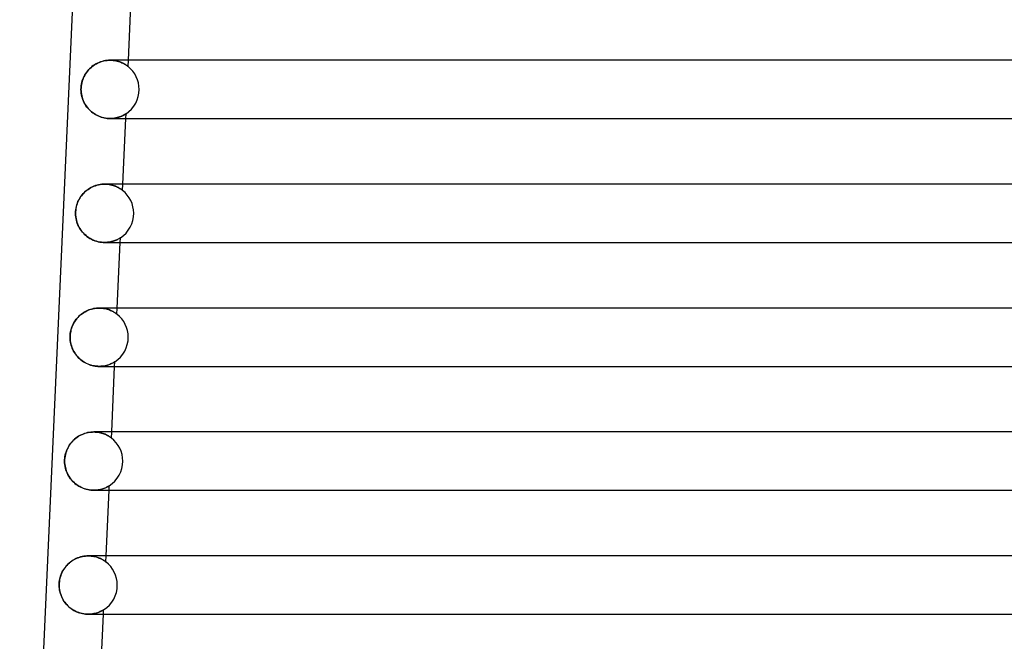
# Model space of a CAD drawing. Header units: millimetres. Extents: x -232 to 232, y -2 to 170.
# Tile 3 of 33: x -190 to -122, y 41 to 83. Entities that reach past the tile are written whole.
import ezdxf

# ---------------------------------------------------------------- set-up
doc = ezdxf.new("R2010")
doc.units = ezdxf.units.MM
doc.layers.add('HIDDEN', color=7, linetype='Continuous')
doc.layers.add('THICK', color=7, linetype='Continuous')

msp = doc.modelspace()

# ---------------------------------------------------------------- linework, layer by layer
at = {"layer": 'HIDDEN'}
for p, q in [((-184.163, 80.423), (-184.272, 80.389)), ((-184.053, 80.451), (-184.163, 80.423)), ((-183.942, 80.473), (-184.053, 80.451)), ((-183.832, 80.488), (-183.942, 80.473)), ((-183.722, 80.497), (-183.832, 80.488)), ((-183.615, 80.5), (-183.722, 80.497)), ((-183.509, 80.497), (-183.615, 80.5)), ((-183.614, 80.5), (-183.511, 80.497)), ((-183.511, 80.497), (-183.41, 80.489)), ((-183.406, 80.489), (-183.509, 80.497)), ((-183.41, 80.489), (-183.312, 80.477)), ((-183.306, 80.476), (-183.406, 80.489)), ((-183.312, 80.477), (-183.219, 80.46)), ((-183.21, 80.458), (-183.306, 80.476)), ((-183.219, 80.46), (-183.129, 80.439)), ((-183.119, 80.437), (-183.21, 80.458)), ((-183.129, 80.439), (-183.043, 80.415)), ((-183.033, 80.412), (-183.119, 80.437)), ((-183.043, 80.415), (-182.962, 80.389)), ((-182.381, 80.066), (-182.361, 80.5)), ((-185.181, 79.745), (-185.248, 79.657)), ((-185.109, 79.83), (-185.181, 79.745)), ((-185.033, 79.911), (-185.109, 79.83)), ((-184.951, 79.988), (-185.033, 79.911)), ((-184.866, 80.06), (-184.951, 79.988)), ((-184.776, 80.128), (-184.866, 80.06)), ((-184.682, 80.191), (-184.776, 80.128)), ((-184.585, 80.249), (-184.682, 80.191)), ((-184.483, 80.301), (-184.585, 80.249)), ((-184.379, 80.348), (-184.483, 80.301)), ((-184.272, 80.389), (-184.379, 80.348)), ((-182.951, 80.385), (-183.033, 80.412)), ((-182.962, 80.389), (-182.887, 80.361)), ((-182.874, 80.356), (-182.951, 80.385)), ((-182.887, 80.361), (-182.816, 80.331)), ((-182.802, 80.325), (-182.874, 80.356)), ((-182.816, 80.331), (-182.75, 80.3)), ((-182.735, 80.293), (-182.802, 80.325)), ((-182.75, 80.3), (-182.689, 80.269)), ((-182.674, 80.261), (-182.735, 80.293)), ((-182.689, 80.269), (-182.633, 80.238)), ((-182.618, 80.229), (-182.674, 80.261)), ((-182.633, 80.238), (-182.582, 80.208)), ((-182.568, 80.199), (-182.618, 80.229)), ((-182.582, 80.208), (-182.537, 80.179)), ((-182.523, 80.17), (-182.568, 80.199)), ((-182.537, 80.179), (-182.497, 80.153)), ((-182.484, 80.143), (-182.523, 80.17)), ((-182.497, 80.153), (-182.463, 80.128)), ((-182.45, 80.119), (-182.484, 80.143)), ((-182.463, 80.128), (-182.432, 80.106)), ((-182.421, 80.097), (-182.45, 80.119)), ((-182.432, 80.106), (-182.406, 80.085)), ((-182.399, 80.081), (-182.421, 80.097)), ((-182.406, 80.085), (-182.387, 80.071)), ((-182.385, 80.07), (-182.399, 80.081)), ((-182.387, 80.071), (-182.381, 80.066)), ((-182.381, 80.066), (-182.385, 80.07)), ((-185.503, 79.166), (-185.538, 79.059)), ((-185.463, 79.27), (-185.503, 79.166)), ((-185.417, 79.371), (-185.463, 79.27)), ((-185.366, 79.469), (-185.417, 79.371)), ((-185.31, 79.564), (-185.366, 79.469)), ((-185.248, 79.657), (-185.31, 79.564)), ((-185.615, 78.614), (-185.618, 78.5)), ((-185.618, 78.5), (-185.615, 78.388)), ((-185.605, 78.727), (-185.615, 78.614)), ((-185.615, 78.388), (-185.605, 78.278)), ((-185.589, 78.839), (-185.605, 78.727)), ((-185.566, 78.95), (-185.589, 78.839)), ((-185.538, 79.059), (-185.566, 78.95)), ((-185.605, 78.278), (-185.59, 78.169)), ((-185.59, 78.169), (-185.569, 78.061)), ((-185.569, 78.061), (-185.542, 77.955)), ((-185.542, 77.955), (-185.509, 77.851)), ((-185.509, 77.851), (-185.47, 77.749)), ((-185.47, 77.749), (-185.427, 77.65)), ((-185.427, 77.65), (-185.378, 77.553)), ((-185.378, 77.553), (-185.324, 77.459)), ((-185.324, 77.459), (-185.265, 77.369)), ((-185.265, 77.369), (-185.202, 77.282)), ((-185.202, 77.282), (-185.133, 77.198)), ((-185.133, 77.198), (-185.06, 77.117)), ((-185.06, 77.117), (-184.983, 77.041)), ((-184.983, 77.041), (-184.901, 76.968)), ((-184.901, 76.968), (-184.814, 76.9)), ((-184.814, 76.9), (-184.724, 76.836)), ((-184.724, 76.836), (-184.631, 76.778)), ((-184.631, 76.778), (-184.534, 76.724)), ((-184.534, 76.724), (-184.435, 76.676)), ((-184.435, 76.676), (-184.333, 76.634)), ((-184.333, 76.634), (-184.23, 76.597)), ((-184.23, 76.597), (-184.126, 76.566)), ((-184.126, 76.566), (-184.022, 76.542)), ((-184.022, 76.542), (-183.918, 76.523)), ((-183.918, 76.523), (-183.815, 76.51)), ((-183.815, 76.51), (-183.714, 76.502)), ((-183.714, 76.502), (-183.616, 76.5)), ((-183.51, 76.503), (-183.616, 76.5)), ((-183.616, 76.5), (-183.518, 76.502)), ((-183.518, 76.502), (-183.424, 76.509)), ((-183.408, 76.511), (-183.51, 76.503)), ((-183.424, 76.509), (-183.333, 76.52)), ((-183.31, 76.524), (-183.408, 76.511)), ((-183.333, 76.52), (-183.246, 76.535)), ((-183.216, 76.541), (-183.31, 76.524)), ((-183.246, 76.535), (-183.163, 76.553)), ((-183.128, 76.561), (-183.216, 76.541)), ((-183.163, 76.553), (-183.085, 76.573)), ((-183.045, 76.585), (-183.128, 76.561)), ((-183.085, 76.573), (-183.011, 76.595)), ((-182.967, 76.61), (-183.045, 76.585)), ((-183.011, 76.595), (-182.942, 76.619)), ((-182.895, 76.637), (-182.967, 76.61)), ((-182.942, 76.619), (-182.878, 76.643)), ((-182.829, 76.664), (-182.895, 76.637)), ((-182.878, 76.643), (-182.819, 76.669)), ((-182.768, 76.692), (-182.829, 76.664)), ((-182.819, 76.669), (-182.764, 76.694)), ((-182.714, 76.719), (-182.768, 76.692)), ((-182.764, 76.694), (-182.715, 76.718)), ((-182.715, 76.718), (-182.671, 76.741)), ((-182.666, 76.744), (-182.714, 76.719)), ((-182.671, 76.741), (-182.632, 76.763)), ((-182.625, 76.767), (-182.666, 76.744)), ((-182.632, 76.763), (-182.598, 76.783)), ((-182.589, 76.789), (-182.625, 76.767)), ((-182.598, 76.783), (-182.569, 76.801)), ((-182.557, 76.809), (-182.589, 76.789)), ((-182.569, 76.801), (-182.546, 76.816)), ((-182.535, 76.823), (-182.557, 76.809)), ((-182.546, 76.816), (-182.532, 76.825)), ((-182.542, 76.5), (-182.527, 76.828)), ((-182.527, 76.828), (-182.535, 76.823)), ((-182.532, 76.825), (-182.527, 76.828)), ((-185.116, 71.653), (-185.204, 71.589)), ((-185.024, 71.712), (-185.116, 71.653)), ((-184.928, 71.766), (-185.024, 71.712)), ((-184.829, 71.815), (-184.928, 71.766)), ((-184.728, 71.859), (-184.829, 71.815)), ((-184.624, 71.897), (-184.728, 71.859)), ((-184.519, 71.929), (-184.624, 71.897)), ((-184.412, 71.955), (-184.519, 71.929)), ((-184.305, 71.975), (-184.412, 71.955)), ((-184.199, 71.989), (-184.305, 71.975)), ((-184.094, 71.997), (-184.199, 71.989)), ((-183.991, 72), (-184.094, 71.997)), ((-183.885, 71.997), (-183.991, 72)), ((-183.989, 72), (-183.886, 71.997)), ((-183.886, 71.997), (-183.785, 71.989)), ((-183.782, 71.989), (-183.885, 71.997)), ((-183.785, 71.989), (-183.688, 71.977)), ((-183.683, 71.976), (-183.782, 71.989)), ((-183.688, 71.977), (-183.594, 71.96)), ((-183.588, 71.959), (-183.683, 71.976)), ((-183.594, 71.96), (-183.504, 71.939)), ((-183.497, 71.937), (-183.588, 71.959)), ((-183.504, 71.939), (-183.419, 71.915)), ((-183.411, 71.913), (-183.497, 71.937)), ((-183.419, 71.915), (-183.338, 71.889)), ((-183.329, 71.886), (-183.411, 71.913)), ((-183.338, 71.889), (-183.262, 71.861)), ((-183.253, 71.857), (-183.329, 71.886)), ((-183.262, 71.861), (-183.192, 71.831)), ((-183.181, 71.827), (-183.253, 71.857)), ((-183.192, 71.831), (-183.126, 71.801)), ((-183.115, 71.795), (-183.181, 71.827)), ((-183.126, 71.801), (-183.066, 71.77)), ((-183.054, 71.764), (-183.115, 71.795)), ((-183.066, 71.77), (-183.01, 71.739)), ((-182.999, 71.733), (-183.054, 71.764)), ((-183.01, 71.739), (-182.96, 71.71)), ((-182.949, 71.703), (-182.999, 71.733)), ((-182.96, 71.71), (-182.915, 71.681)), ((-182.905, 71.674), (-182.949, 71.703)), ((-182.915, 71.681), (-182.876, 71.655)), ((-182.866, 71.648), (-182.905, 71.674)), ((-182.876, 71.655), (-182.843, 71.632)), ((-182.832, 71.624), (-182.866, 71.648)), ((-182.843, 71.632), (-182.813, 71.61)), ((-182.764, 71.573), (-182.745, 72)), ((-185.705, 71.032), (-185.758, 70.939)), ((-185.647, 71.122), (-185.705, 71.032)), ((-185.584, 71.209), (-185.647, 71.122)), ((-185.517, 71.293), (-185.584, 71.209)), ((-185.445, 71.373), (-185.517, 71.293)), ((-185.369, 71.449), (-185.445, 71.373)), ((-185.288, 71.521), (-185.369, 71.449)), ((-185.204, 71.589), (-185.288, 71.521)), ((-182.804, 71.603), (-182.832, 71.624)), ((-182.813, 71.61), (-182.788, 71.591)), ((-182.782, 71.587), (-182.804, 71.603)), ((-182.788, 71.591), (-182.771, 71.578)), ((-182.769, 71.576), (-182.782, 71.587)), ((-182.771, 71.578), (-182.764, 71.573)), ((-182.764, 71.573), (-182.769, 71.576)), ((-185.966, 70.327), (-185.981, 70.218)), ((-185.945, 70.434), (-185.966, 70.327)), ((-185.918, 70.54), (-185.945, 70.434)), ((-185.886, 70.643), (-185.918, 70.54)), ((-185.849, 70.744), (-185.886, 70.643)), ((-185.806, 70.843), (-185.849, 70.744)), ((-185.758, 70.939), (-185.806, 70.843)), ((-185.99, 70.109), (-185.993, 70)), ((-185.993, 70), (-185.989, 69.875)), ((-185.981, 70.218), (-185.99, 70.109)), ((-185.989, 69.875), (-185.977, 69.752)), ((-185.977, 69.752), (-185.958, 69.631)), ((-185.958, 69.631), (-185.932, 69.512)), ((-185.932, 69.512), (-185.898, 69.394)), ((-185.898, 69.394), (-185.858, 69.28)), ((-185.858, 69.28), (-185.81, 69.168)), ((-185.81, 69.168), (-185.757, 69.06)), ((-185.757, 69.06), (-185.696, 68.955)), ((-185.696, 68.955), (-185.63, 68.854)), ((-185.63, 68.854), (-185.558, 68.758)), ((-185.558, 68.758), (-185.48, 68.665)), ((-185.48, 68.665), (-185.396, 68.578)), ((-185.396, 68.578), (-185.307, 68.495)), ((-185.307, 68.495), (-185.212, 68.417)), ((-185.212, 68.417), (-185.112, 68.345)), ((-185.112, 68.345), (-185.008, 68.279)), ((-185.008, 68.279), (-184.9, 68.22)), ((-183.019, 68.257), (-183.061, 68.233)), ((-183.044, 68.242), (-183.004, 68.265)), ((-182.982, 68.278), (-183.019, 68.257)), ((-183.004, 68.265), (-182.971, 68.285)), ((-182.952, 68.296), (-182.982, 68.278)), ((-182.971, 68.285), (-182.945, 68.301)), ((-182.93, 68.31), (-182.952, 68.296)), ((-182.945, 68.301), (-182.926, 68.312)), ((-182.916, 68.319), (-182.93, 68.31)), ((-182.926, 68), (-182.911, 68.322)), ((-182.926, 68.312), (-182.915, 68.32)), ((-182.911, 68.322), (-182.916, 68.319)), ((-182.915, 68.32), (-182.911, 68.322)), ((-184.9, 68.22), (-184.789, 68.167)), ((-184.789, 68.167), (-184.675, 68.121)), ((-184.675, 68.121), (-184.559, 68.083)), ((-184.559, 68.083), (-184.443, 68.052)), ((-184.443, 68.052), (-184.328, 68.029)), ((-184.328, 68.029), (-184.213, 68.012)), ((-184.213, 68.012), (-184.1, 68.003)), ((-184.1, 68.003), (-183.99, 68)), ((-183.888, 68.003), (-183.991, 68)), ((-183.99, 68), (-183.884, 68.003)), ((-183.789, 68.01), (-183.888, 68.003)), ((-183.884, 68.003), (-183.781, 68.011)), ((-183.694, 68.023), (-183.789, 68.01)), ((-183.781, 68.011), (-183.683, 68.024)), ((-183.603, 68.039), (-183.694, 68.023)), ((-183.683, 68.024), (-183.59, 68.041)), ((-183.517, 68.058), (-183.603, 68.039)), ((-183.59, 68.041), (-183.501, 68.062)), ((-183.436, 68.08), (-183.517, 68.058)), ((-183.501, 68.062), (-183.419, 68.085)), ((-183.359, 68.104), (-183.436, 68.08)), ((-183.419, 68.085), (-183.341, 68.11)), ((-183.288, 68.13), (-183.359, 68.104)), ((-183.341, 68.11), (-183.27, 68.137)), ((-183.223, 68.156), (-183.288, 68.13)), ((-183.27, 68.137), (-183.204, 68.164)), ((-183.163, 68.182), (-183.223, 68.156)), ((-183.204, 68.164), (-183.145, 68.191)), ((-183.109, 68.208), (-183.163, 68.182)), ((-183.145, 68.191), (-183.091, 68.217)), ((-183.061, 68.233), (-183.109, 68.208)), ((-183.091, 68.217), (-183.044, 68.242)), ((-185.829, 62.863), (-185.895, 62.788)), ((-185.758, 62.935), (-185.829, 62.863)), ((-185.684, 63.003), (-185.758, 62.935)), ((-185.606, 63.068), (-185.684, 63.003)), ((-185.525, 63.129), (-185.606, 63.068)), ((-185.44, 63.186), (-185.525, 63.129)), ((-185.351, 63.239), (-185.44, 63.186)), ((-185.26, 63.288), (-185.351, 63.239)), ((-185.166, 63.332), (-185.26, 63.288)), ((-185.069, 63.372), (-185.166, 63.332)), ((-184.97, 63.406), (-185.069, 63.372)), ((-184.87, 63.435), (-184.97, 63.406)), ((-184.769, 63.459), (-184.87, 63.435)), ((-184.667, 63.477), (-184.769, 63.459)), ((-184.565, 63.49), (-184.667, 63.477)), ((-184.465, 63.498), (-184.565, 63.49)), ((-184.366, 63.5), (-184.465, 63.498)), ((-184.267, 63.498), (-184.366, 63.5)), ((-184.364, 63.5), (-184.264, 63.497)), ((-184.17, 63.49), (-184.267, 63.498)), ((-184.264, 63.497), (-184.167, 63.49)), ((-184.077, 63.479), (-184.17, 63.49)), ((-184.167, 63.49), (-184.073, 63.478)), ((-183.987, 63.463), (-184.077, 63.479)), ((-184.073, 63.478), (-183.983, 63.463)), ((-183.901, 63.445), (-183.987, 63.463)), ((-183.983, 63.463), (-183.896, 63.443)), ((-183.819, 63.423), (-183.901, 63.445)), ((-183.896, 63.443), (-183.814, 63.421)), ((-183.74, 63.398), (-183.819, 63.423)), ((-183.814, 63.421), (-183.736, 63.397)), ((-183.666, 63.372), (-183.74, 63.398)), ((-183.736, 63.397), (-183.662, 63.371)), ((-183.596, 63.344), (-183.666, 63.372)), ((-183.662, 63.371), (-183.593, 63.343)), ((-183.531, 63.315), (-183.596, 63.344)), ((-183.593, 63.343), (-183.529, 63.314)), ((-183.47, 63.285), (-183.531, 63.315)), ((-183.529, 63.314), (-183.47, 63.285)), ((-183.415, 63.256), (-183.47, 63.285)), ((-183.47, 63.285), (-183.415, 63.256)), ((-183.364, 63.227), (-183.415, 63.256)), ((-183.415, 63.256), (-183.365, 63.228)), ((-183.365, 63.228), (-183.321, 63.201)), ((-183.318, 63.199), (-183.364, 63.227)), ((-183.321, 63.201), (-183.281, 63.175)), ((-183.278, 63.173), (-183.318, 63.199)), ((-183.281, 63.175), (-183.246, 63.151)), ((-183.241, 63.148), (-183.278, 63.173)), ((-183.246, 63.151), (-183.216, 63.13)), ((-183.21, 63.126), (-183.241, 63.148)), ((-183.216, 63.13), (-183.19, 63.111)), ((-183.184, 63.107), (-183.21, 63.126)), ((-183.19, 63.111), (-183.168, 63.095)), ((-183.164, 63.092), (-183.184, 63.107)), ((-183.168, 63.095), (-183.153, 63.084)), ((-183.152, 63.083), (-183.164, 63.092)), ((-183.153, 63.084), (-183.148, 63.079)), ((-183.148, 63.079), (-183.152, 63.083)), ((-183.148, 63.079), (-183.129, 63.5)), ((-186.245, 62.188), (-186.277, 62.093)), ((-186.208, 62.281), (-186.245, 62.188)), ((-186.167, 62.371), (-186.208, 62.281)), ((-186.121, 62.46), (-186.167, 62.371)), ((-186.071, 62.546), (-186.121, 62.46)), ((-186.017, 62.629), (-186.071, 62.546)), ((-185.958, 62.71), (-186.017, 62.629)), ((-185.895, 62.788), (-185.958, 62.71)), ((-186.365, 61.6), (-186.368, 61.5)), ((-186.368, 61.5), (-186.364, 61.378)), ((-186.358, 61.7), (-186.365, 61.6)), ((-186.345, 61.8), (-186.358, 61.7)), ((-186.327, 61.899), (-186.345, 61.8)), ((-186.305, 61.997), (-186.327, 61.899)), ((-186.277, 62.093), (-186.305, 61.997)), ((-186.364, 61.378), (-186.353, 61.258)), ((-186.353, 61.258), (-186.335, 61.141)), ((-186.335, 61.141), (-186.311, 61.027)), ((-186.311, 61.027), (-186.28, 60.917)), ((-186.28, 60.917), (-186.245, 60.811)), ((-186.245, 60.811), (-186.204, 60.709)), ((-186.204, 60.709), (-186.158, 60.611)), ((-186.158, 60.611), (-186.107, 60.516)), ((-186.107, 60.516), (-186.051, 60.423)), ((-186.051, 60.423), (-185.991, 60.334)), ((-185.991, 60.334), (-185.925, 60.249)), ((-185.925, 60.249), (-185.855, 60.166)), ((-185.855, 60.166), (-185.781, 60.088)), ((-185.781, 60.088), (-185.702, 60.013)), ((-185.702, 60.013), (-185.619, 59.943)), ((-185.619, 59.943), (-185.533, 59.877)), ((-185.533, 59.877), (-185.443, 59.816)), ((-185.443, 59.816), (-185.35, 59.76)), ((-185.35, 59.76), (-185.254, 59.709)), ((-185.254, 59.709), (-185.156, 59.663)), ((-185.156, 59.663), (-185.056, 59.624)), ((-185.056, 59.624), (-184.956, 59.589)), ((-184.956, 59.589), (-184.855, 59.561)), ((-184.855, 59.561), (-184.754, 59.538)), ((-184.754, 59.538), (-184.654, 59.521)), ((-184.654, 59.521), (-184.556, 59.509)), ((-184.556, 59.509), (-184.46, 59.502)), ((-184.46, 59.502), (-184.366, 59.5)), ((-184.26, 59.503), (-184.366, 59.5)), ((-184.366, 59.5), (-184.276, 59.502)), ((-184.276, 59.502), (-184.188, 59.508)), ((-184.158, 59.511), (-184.26, 59.503)), ((-184.188, 59.508), (-184.104, 59.518)), ((-184.06, 59.524), (-184.158, 59.511)), ((-184.104, 59.518), (-184.023, 59.53)), ((-183.967, 59.541), (-184.06, 59.524)), ((-184.023, 59.53), (-183.946, 59.545)), ((-183.878, 59.561), (-183.967, 59.541)), ((-183.946, 59.545), (-183.873, 59.563)), ((-183.795, 59.585), (-183.878, 59.561)), ((-183.873, 59.563), (-183.803, 59.582)), ((-183.803, 59.582), (-183.738, 59.603)), ((-183.717, 59.61), (-183.795, 59.585)), ((-183.738, 59.603), (-183.677, 59.624)), ((-183.645, 59.637), (-183.717, 59.61)), ((-183.677, 59.624), (-183.62, 59.647)), ((-183.579, 59.664), (-183.645, 59.637)), ((-183.62, 59.647), (-183.567, 59.669)), ((-183.52, 59.691), (-183.579, 59.664)), ((-183.567, 59.669), (-183.518, 59.692)), ((-183.466, 59.717), (-183.52, 59.691)), ((-183.518, 59.692), (-183.474, 59.713)), ((-183.474, 59.713), (-183.435, 59.734)), ((-183.42, 59.742), (-183.466, 59.717)), ((-183.435, 59.734), (-183.4, 59.753)), ((-183.379, 59.765), (-183.42, 59.742)), ((-183.4, 59.753), (-183.369, 59.771)), ((-183.345, 59.785), (-183.379, 59.765)), ((-183.369, 59.771), (-183.341, 59.788)), ((-183.318, 59.802), (-183.345, 59.785)), ((-183.341, 59.788), (-183.317, 59.803)), ((-183.301, 59.813), (-183.318, 59.802)), ((-183.317, 59.803), (-183.301, 59.813)), ((-183.31, 59.5), (-183.295, 59.816)), ((-183.301, 59.813), (-183.295, 59.816)), ((-183.295, 59.816), (-183.301, 59.813)), ((-185.685, 54.762), (-185.783, 54.706)), ((-185.584, 54.813), (-185.685, 54.762)), ((-185.48, 54.858), (-185.584, 54.813)), ((-185.375, 54.896), (-185.48, 54.858)), ((-185.268, 54.929), (-185.375, 54.896)), ((-185.161, 54.955), (-185.268, 54.929)), ((-185.054, 54.975), (-185.161, 54.955)), ((-184.947, 54.989), (-185.054, 54.975)), ((-184.843, 54.997), (-184.947, 54.989)), ((-184.74, 55), (-184.843, 54.997)), ((-184.638, 54.997), (-184.74, 55)), ((-184.74, 55), (-184.644, 54.998)), ((-184.644, 54.998), (-184.55, 54.991)), ((-184.539, 54.99), (-184.638, 54.997)), ((-184.55, 54.991), (-184.459, 54.98)), ((-184.444, 54.978), (-184.539, 54.99)), ((-184.459, 54.98), (-184.371, 54.965)), ((-184.353, 54.962), (-184.444, 54.978)), ((-184.371, 54.965), (-184.286, 54.947)), ((-184.266, 54.942), (-184.353, 54.962)), ((-184.286, 54.947), (-184.205, 54.926)), ((-184.184, 54.92), (-184.266, 54.942)), ((-184.205, 54.926), (-184.128, 54.903)), ((-184.106, 54.895), (-184.184, 54.92)), ((-184.128, 54.903), (-184.055, 54.877)), ((-184.032, 54.868), (-184.106, 54.895)), ((-184.055, 54.877), (-183.987, 54.85)), ((-183.963, 54.84), (-184.032, 54.868)), ((-183.987, 54.85), (-183.922, 54.822)), ((-183.899, 54.812), (-183.963, 54.84)), ((-183.922, 54.822), (-183.862, 54.794)), ((-183.84, 54.782), (-183.899, 54.812)), ((-183.862, 54.794), (-183.807, 54.765)), ((-183.785, 54.753), (-183.84, 54.782)), ((-183.807, 54.765), (-183.756, 54.737)), ((-183.736, 54.725), (-183.785, 54.753)), ((-183.756, 54.737), (-183.71, 54.71)), ((-183.532, 54.586), (-183.513, 55)), ((-186.421, 54.085), (-186.48, 53.989)), ((-186.357, 54.178), (-186.421, 54.085)), ((-186.289, 54.266), (-186.357, 54.178)), ((-186.215, 54.351), (-186.289, 54.266)), ((-186.137, 54.431), (-186.215, 54.351)), ((-186.055, 54.507), (-186.137, 54.431)), ((-185.968, 54.578), (-186.055, 54.507)), ((-185.878, 54.645), (-185.968, 54.578)), ((-185.783, 54.706), (-185.878, 54.645)), ((-183.692, 54.698), (-183.736, 54.725)), ((-183.71, 54.71), (-183.669, 54.684)), ((-183.653, 54.673), (-183.692, 54.698)), ((-183.669, 54.684), (-183.633, 54.66)), ((-183.618, 54.649), (-183.653, 54.673)), ((-183.633, 54.66), (-183.603, 54.639)), ((-183.588, 54.628), (-183.618, 54.649)), ((-183.603, 54.639), (-183.577, 54.621)), ((-183.564, 54.611), (-183.588, 54.628)), ((-183.577, 54.621), (-183.557, 54.606)), ((-183.546, 54.598), (-183.564, 54.611)), ((-183.557, 54.606), (-183.543, 54.595)), ((-183.535, 54.589), (-183.546, 54.598)), ((-183.543, 54.595), (-183.535, 54.589)), ((-183.532, 54.586), (-183.535, 54.589)), ((-183.535, 54.589), (-183.532, 54.586)), ((-186.688, 53.462), (-186.712, 53.349)), ((-186.659, 53.573), (-186.688, 53.462)), ((-186.623, 53.681), (-186.659, 53.573)), ((-186.581, 53.787), (-186.623, 53.681)), ((-186.533, 53.89), (-186.581, 53.787)), ((-186.48, 53.989), (-186.533, 53.89)), ((-186.739, 53.117), (-186.743, 53)), ((-186.743, 53), (-186.74, 52.888)), ((-186.74, 52.888), (-186.73, 52.775)), ((-186.729, 53.234), (-186.739, 53.117)), ((-186.73, 52.775), (-186.714, 52.664)), ((-186.712, 53.349), (-186.729, 53.234)), ((-186.714, 52.664), (-186.692, 52.555)), ((-186.692, 52.555), (-186.665, 52.449)), ((-186.665, 52.449), (-186.632, 52.345)), ((-186.632, 52.345), (-186.593, 52.244)), ((-186.593, 52.244), (-186.55, 52.147)), ((-186.55, 52.147), (-186.502, 52.052)), ((-186.502, 52.052), (-186.45, 51.96)), ((-186.45, 51.96), (-186.392, 51.872)), ((-186.392, 51.872), (-186.33, 51.786)), ((-186.33, 51.786), (-186.262, 51.703)), ((-186.262, 51.703), (-186.191, 51.623)), ((-186.191, 51.623), (-186.114, 51.547)), ((-186.114, 51.547), (-186.034, 51.475)), ((-186.034, 51.475), (-185.949, 51.407)), ((-185.949, 51.407), (-185.86, 51.343)), ((-185.86, 51.343), (-185.767, 51.284)), ((-185.767, 51.284), (-185.671, 51.23)), ((-185.671, 51.23), (-185.571, 51.181)), ((-185.571, 51.181), (-185.469, 51.138)), ((-185.469, 51.138), (-185.365, 51.1)), ((-185.365, 51.1), (-185.26, 51.069)), ((-185.26, 51.069), (-185.155, 51.043)), ((-185.155, 51.043), (-185.049, 51.024)), ((-185.049, 51.024), (-184.944, 51.01)), ((-184.944, 51.01), (-184.841, 51.003)), ((-184.841, 51.003), (-184.741, 51)), ((-184.638, 51.003), (-184.741, 51)), ((-184.741, 51), (-184.644, 51.002)), ((-184.644, 51.002), (-184.55, 51.009)), ((-184.539, 51.01), (-184.638, 51.003)), ((-184.55, 51.009), (-184.459, 51.02)), ((-184.445, 51.022), (-184.539, 51.01)), ((-184.459, 51.02), (-184.371, 51.035)), ((-184.355, 51.038), (-184.445, 51.022)), ((-184.371, 51.035), (-184.289, 51.053)), ((-184.27, 51.057), (-184.355, 51.038)), ((-184.289, 51.053), (-184.21, 51.073)), ((-184.189, 51.079), (-184.27, 51.057)), ((-184.21, 51.073), (-184.136, 51.095)), ((-184.114, 51.102), (-184.189, 51.079)), ((-184.136, 51.095), (-184.067, 51.119)), ((-184.045, 51.127), (-184.114, 51.102)), ((-184.067, 51.119), (-184.003, 51.143)), ((-183.981, 51.153), (-184.045, 51.127)), ((-184.003, 51.143), (-183.944, 51.168)), ((-183.923, 51.178), (-183.981, 51.153)), ((-183.944, 51.168), (-183.891, 51.193)), ((-183.87, 51.203), (-183.923, 51.178)), ((-183.891, 51.193), (-183.843, 51.217)), ((-183.824, 51.227), (-183.87, 51.203)), ((-183.843, 51.217), (-183.8, 51.239)), ((-183.783, 51.249), (-183.824, 51.227)), ((-183.8, 51.239), (-183.764, 51.259)), ((-183.748, 51.269), (-183.783, 51.249)), ((-183.764, 51.259), (-183.734, 51.277)), ((-183.719, 51.286), (-183.748, 51.269)), ((-183.734, 51.277), (-183.71, 51.291)), ((-183.698, 51.299), (-183.719, 51.286)), ((-183.71, 51.291), (-183.693, 51.302)), ((-183.684, 51.308), (-183.698, 51.299)), ((-183.694, 51), (-183.68, 51.31)), ((-183.693, 51.302), (-183.683, 51.308)), ((-183.68, 51.31), (-183.684, 51.308)), ((-183.683, 51.308), (-183.68, 51.31)), ((-186.43, 46.007), (-186.513, 45.931)), ((-186.344, 46.078), (-186.43, 46.007)), ((-186.253, 46.144), (-186.344, 46.078)), ((-186.158, 46.206), (-186.253, 46.144)), ((-186.06, 46.262), (-186.158, 46.206)), ((-185.959, 46.313), (-186.06, 46.262)), ((-185.855, 46.358), (-185.959, 46.313)), ((-185.75, 46.396), (-185.855, 46.358)), ((-185.643, 46.429), (-185.75, 46.396)), ((-185.536, 46.455), (-185.643, 46.429)), ((-185.428, 46.475), (-185.536, 46.455)), ((-185.322, 46.489), (-185.428, 46.475)), ((-185.218, 46.497), (-185.322, 46.489)), ((-185.115, 46.5), (-185.218, 46.497)), ((-185.014, 46.497), (-185.115, 46.5)), ((-185.115, 46.5), (-185.019, 46.498)), ((-185.019, 46.498), (-184.926, 46.491)), ((-184.916, 46.49), (-185.014, 46.497)), ((-184.926, 46.491), (-184.836, 46.48)), ((-184.821, 46.478), (-184.916, 46.49)), ((-184.836, 46.48), (-184.748, 46.466)), ((-184.731, 46.462), (-184.821, 46.478)), ((-184.748, 46.466), (-184.664, 46.448)), ((-184.644, 46.443), (-184.731, 46.462)), ((-184.664, 46.448), (-184.584, 46.427)), ((-184.562, 46.421), (-184.644, 46.443)), ((-184.584, 46.427), (-184.507, 46.404)), ((-184.484, 46.396), (-184.562, 46.421)), ((-184.507, 46.404), (-184.435, 46.379)), ((-184.411, 46.37), (-184.484, 46.396)), ((-184.435, 46.379), (-184.366, 46.352)), ((-184.343, 46.342), (-184.411, 46.37)), ((-184.366, 46.352), (-184.303, 46.325)), ((-184.279, 46.314), (-184.343, 46.342)), ((-184.303, 46.325), (-184.243, 46.297)), ((-184.22, 46.285), (-184.279, 46.314)), ((-184.243, 46.297), (-184.188, 46.269)), ((-184.166, 46.257), (-184.22, 46.285)), ((-184.188, 46.269), (-184.138, 46.241)), ((-184.117, 46.229), (-184.166, 46.257)), ((-184.138, 46.241), (-184.093, 46.214)), ((-184.073, 46.202), (-184.117, 46.229)), ((-184.093, 46.214), (-184.052, 46.189)), ((-184.034, 46.177), (-184.073, 46.202)), ((-184.052, 46.189), (-184.016, 46.165)), ((-184, 46.154), (-184.034, 46.177)), ((-184.016, 46.165), (-183.986, 46.144)), ((-183.971, 46.134), (-184, 46.154)), ((-183.986, 46.144), (-183.961, 46.126)), ((-183.947, 46.117), (-183.971, 46.134)), ((-183.961, 46.126), (-183.941, 46.112)), ((-183.93, 46.104), (-183.947, 46.117)), ((-183.941, 46.112), (-183.927, 46.102)), ((-183.919, 46.096), (-183.93, 46.104)), ((-183.927, 46.102), (-183.918, 46.095)), ((-183.915, 46.093), (-183.919, 46.096)), ((-183.918, 46.095), (-183.915, 46.093)), ((-183.915, 46.093), (-183.897, 46.5)), ((-186.956, 45.286), (-186.998, 45.181)), ((-186.908, 45.389), (-186.956, 45.286)), ((-186.855, 45.489), (-186.908, 45.389)), ((-186.797, 45.585), (-186.855, 45.489)), ((-186.733, 45.677), (-186.797, 45.585)), ((-186.664, 45.766), (-186.733, 45.677)), ((-186.591, 45.85), (-186.664, 45.766)), ((-186.513, 45.931), (-186.591, 45.85)), ((-187.114, 44.617), (-187.118, 44.5)), ((-187.104, 44.734), (-187.114, 44.617)), ((-187.087, 44.849), (-187.104, 44.734)), ((-187.064, 44.961), (-187.087, 44.849)), ((-187.034, 45.072), (-187.064, 44.961)), ((-186.998, 45.181), (-187.034, 45.072)), ((-187.118, 44.5), (-187.115, 44.391)), ((-187.115, 44.391), (-187.106, 44.282)), ((-187.106, 44.282), (-187.091, 44.173)), ((-187.091, 44.173), (-187.07, 44.068)), ((-187.07, 44.068), (-187.044, 43.964)), ((-187.044, 43.964), (-187.013, 43.863)), ((-187.013, 43.863), (-186.977, 43.765)), ((-186.977, 43.765), (-186.936, 43.67)), ((-186.936, 43.67), (-186.891, 43.578)), ((-186.891, 43.578), (-186.841, 43.488)), ((-186.841, 43.488), (-186.787, 43.401)), ((-186.787, 43.401), (-186.728, 43.317)), ((-186.728, 43.317), (-186.665, 43.236)), ((-186.665, 43.236), (-186.598, 43.158)), ((-186.598, 43.158), (-186.526, 43.083)), ((-186.526, 43.083), (-186.45, 43.011)), ((-186.45, 43.011), (-186.37, 42.943)), ((-186.37, 42.943), (-186.286, 42.879)), ((-186.286, 42.879), (-186.199, 42.819)), ((-186.199, 42.819), (-186.108, 42.764)), ((-186.108, 42.764), (-186.013, 42.714)), ((-186.013, 42.714), (-185.917, 42.668)), ((-185.917, 42.668), (-185.818, 42.628)), ((-185.818, 42.628), (-185.717, 42.593)), ((-185.717, 42.593), (-185.615, 42.564)), ((-184.569, 42.577), (-184.649, 42.556)), ((-184.589, 42.572), (-184.516, 42.594)), ((-184.495, 42.601), (-184.569, 42.577)), ((-184.516, 42.594), (-184.448, 42.617)), ((-184.426, 42.625), (-184.495, 42.601)), ((-184.448, 42.617), (-184.384, 42.641)), ((-184.362, 42.65), (-184.426, 42.625)), ((-184.384, 42.641), (-184.326, 42.665)), ((-184.305, 42.675), (-184.362, 42.65)), ((-184.326, 42.665), (-184.273, 42.69)), ((-184.253, 42.699), (-184.305, 42.675)), ((-184.273, 42.69), (-184.225, 42.713)), ((-184.207, 42.723), (-184.253, 42.699)), ((-184.225, 42.713), (-184.183, 42.735)), ((-184.166, 42.744), (-184.207, 42.723)), ((-184.183, 42.735), (-184.147, 42.755)), ((-184.131, 42.764), (-184.166, 42.744)), ((-184.147, 42.755), (-184.118, 42.772)), ((-184.103, 42.781), (-184.131, 42.764)), ((-184.118, 42.772), (-184.094, 42.786)), ((-184.081, 42.794), (-184.103, 42.781)), ((-184.094, 42.786), (-184.077, 42.796)), ((-184.068, 42.802), (-184.081, 42.794)), ((-184.078, 42.5), (-184.064, 42.805)), ((-184.077, 42.796), (-184.067, 42.802)), ((-184.064, 42.805), (-184.068, 42.802)), ((-184.067, 42.802), (-184.064, 42.805)), ((-185.615, 42.564), (-185.514, 42.54)), ((-185.514, 42.54), (-185.412, 42.522)), ((-185.412, 42.522), (-185.311, 42.51)), ((-185.311, 42.51), (-185.212, 42.502)), ((-185.212, 42.502), (-185.116, 42.5)), ((-185.014, 42.503), (-185.116, 42.5)), ((-185.116, 42.5), (-185.02, 42.502)), ((-185.02, 42.502), (-184.926, 42.509)), ((-184.916, 42.51), (-185.014, 42.503)), ((-184.926, 42.509), (-184.836, 42.52)), ((-184.822, 42.522), (-184.916, 42.51)), ((-184.836, 42.52), (-184.749, 42.534)), ((-184.733, 42.538), (-184.822, 42.522)), ((-184.749, 42.534), (-184.667, 42.552)), ((-184.649, 42.556), (-184.733, 42.538)), ((-184.667, 42.552), (-184.589, 42.572))]:
    msp.add_line(p, q, dxfattribs=at)
for centre, start, end in [((-183.625, 78.5), 0, 51.52077), ((-183.625, 78.5), 303.30548, 0), ((-184, 70), 0, 51.83945), ((-184, 70), 302.98698, 0), ((-184.375, 61.5), 0, 52.15669), ((-184.375, 61.5), 302.66967, 0), ((-184.75, 53), 0, 52.47268), ((-184.75, 53), 302.35346, 0), ((-185.125, 44.5), 0, 52.7874), ((-185.125, 44.5), 302.03879, 0)]:
    msp.add_arc(centre, 2, start, end, dxfattribs=at)
at = {"layer": 'THICK'}
for p, q in [((-182.435, 167.493), (-189.826, 3.905)), ((-182.361, 80.5), (-182.158, 85)), ((-184.255, 80.394), (-184.149, 80.427)), ((-184.149, 80.427), (-184.041, 80.454)), ((-184.041, 80.454), (-183.933, 80.475)), ((-183.933, 80.475), (-183.825, 80.489)), ((-183.825, 80.489), (-183.719, 80.497)), ((-183.719, 80.497), (-183.614, 80.5)), ((-2, 80.5), (-183.616, 80.5)), ((-185.227, 79.685), (-185.16, 79.771)), ((-185.16, 79.771), (-185.088, 79.854)), ((-185.088, 79.854), (-185.011, 79.933)), ((-185.011, 79.933), (-184.93, 80.007)), ((-184.93, 80.007), (-184.844, 80.078)), ((-184.844, 80.078), (-184.754, 80.144)), ((-184.754, 80.144), (-184.661, 80.204)), ((-184.661, 80.204), (-184.564, 80.26)), ((-184.564, 80.26), (-184.464, 80.311)), ((-184.464, 80.311), (-184.361, 80.355)), ((-184.361, 80.355), (-184.255, 80.394)), ((-185.561, 78.974), (-185.529, 79.087)), ((-185.529, 79.087), (-185.492, 79.196)), ((-185.492, 79.196), (-185.449, 79.302)), ((-185.449, 79.302), (-185.401, 79.404)), ((-185.401, 79.404), (-185.348, 79.501)), ((-185.348, 79.501), (-185.29, 79.595)), ((-185.29, 79.595), (-185.227, 79.685)), ((-185.618, 78.5), (-185.614, 78.62)), ((-185.614, 78.376), (-185.618, 78.5)), ((-185.614, 78.62), (-185.603, 78.739)), ((-185.603, 78.739), (-185.586, 78.858)), ((-185.586, 78.858), (-185.561, 78.974)), ((-185.602, 78.252), (-185.614, 78.376)), ((-185.583, 78.131), (-185.602, 78.252)), ((-185.557, 78.014), (-185.583, 78.131)), ((-185.525, 77.899), (-185.557, 78.014)), ((-185.486, 77.789), (-185.525, 77.899)), ((-185.442, 77.682), (-185.486, 77.789)), ((-185.392, 77.579), (-185.442, 77.682)), ((-185.336, 77.479), (-185.392, 77.579)), ((-185.275, 77.383), (-185.336, 77.479)), ((-185.208, 77.29), (-185.275, 77.383)), ((-185.135, 77.2), (-185.208, 77.29)), ((-185.058, 77.115), (-185.135, 77.2)), ((-184.975, 77.034), (-185.058, 77.115)), ((-184.887, 76.957), (-184.975, 77.034)), ((-184.795, 76.886), (-184.887, 76.957)), ((-184.699, 76.819), (-184.795, 76.886)), ((-184.598, 76.759), (-184.699, 76.819)), ((-184.493, 76.704), (-184.598, 76.759)), ((-184.386, 76.655), (-184.493, 76.704)), ((-184.276, 76.613), (-184.386, 76.655)), ((-184.165, 76.577), (-184.276, 76.613)), ((-184.053, 76.549), (-184.165, 76.577)), ((-183.941, 76.527), (-184.053, 76.549)), ((-183.831, 76.512), (-183.941, 76.527)), ((-183.722, 76.503), (-183.831, 76.512)), ((-183.616, 76.5), (-183.722, 76.503)), ((-183.616, 76.5), (-2, 76.5)), ((-182.745, 72), (-182.542, 76.5)), ((-185.219, 71.578), (-185.129, 71.644)), ((-185.129, 71.644), (-185.035, 71.705)), ((-185.035, 71.705), (-184.938, 71.761)), ((-184.938, 71.761), (-184.838, 71.811)), ((-184.838, 71.811), (-184.735, 71.856)), ((-184.735, 71.856), (-184.63, 71.895)), ((-184.63, 71.895), (-184.523, 71.927)), ((-184.523, 71.927), (-184.415, 71.954)), ((-184.415, 71.954), (-184.307, 71.975)), ((-184.307, 71.975), (-184.2, 71.989)), ((-184.2, 71.989), (-184.094, 71.997)), ((-184.094, 71.997), (-183.989, 72)), ((-2, 72), (-183.991, 72)), ((-185.776, 70.903), (-185.723, 71.001)), ((-185.723, 71.001), (-185.665, 71.095)), ((-185.665, 71.095), (-185.602, 71.185)), ((-185.602, 71.185), (-185.535, 71.271)), ((-185.535, 71.271), (-185.462, 71.354)), ((-185.462, 71.354), (-185.385, 71.433)), ((-185.385, 71.433), (-185.304, 71.508)), ((-185.304, 71.508), (-185.219, 71.578)), ((-185.978, 70.239), (-185.961, 70.357)), ((-185.961, 70.357), (-185.936, 70.474)), ((-185.936, 70.474), (-185.905, 70.587)), ((-185.905, 70.587), (-185.867, 70.696)), ((-185.867, 70.696), (-185.824, 70.802)), ((-185.824, 70.802), (-185.776, 70.903)), ((-185.993, 70), (-185.989, 70.12)), ((-185.989, 69.882), (-185.993, 70)), ((-185.989, 70.12), (-185.978, 70.239)), ((-185.979, 69.764), (-185.989, 69.882)), ((-185.961, 69.648), (-185.979, 69.764)), ((-185.937, 69.534), (-185.961, 69.648)), ((-185.907, 69.421), (-185.937, 69.534)), ((-185.87, 69.311), (-185.907, 69.421)), ((-185.826, 69.204), (-185.87, 69.311)), ((-185.777, 69.099), (-185.826, 69.204)), ((-185.722, 68.997), (-185.777, 69.099)), ((-185.66, 68.899), (-185.722, 68.997)), ((-185.594, 68.804), (-185.66, 68.899)), ((-185.521, 68.713), (-185.594, 68.804)), ((-185.444, 68.627), (-185.521, 68.713)), ((-185.361, 68.544), (-185.444, 68.627)), ((-185.273, 68.466), (-185.361, 68.544)), ((-185.181, 68.394), (-185.273, 68.466)), ((-185.083, 68.326), (-185.181, 68.394)), ((-184.982, 68.264), (-185.083, 68.326)), ((-184.877, 68.208), (-184.982, 68.264)), ((-184.768, 68.158), (-184.877, 68.208)), ((-184.658, 68.115), (-184.768, 68.158)), ((-184.546, 68.079), (-184.658, 68.115)), ((-184.432, 68.05), (-184.546, 68.079)), ((-184.32, 68.027), (-184.432, 68.05)), ((-184.209, 68.012), (-184.32, 68.027)), ((-184.099, 68.003), (-184.209, 68.012)), ((-183.991, 68), (-184.099, 68.003)), ((-183.992, 68), (-2, 68)), ((-183.129, 63.5), (-182.926, 68)), ((-185.867, 62.821), (-185.789, 62.905)), ((-185.789, 62.905), (-185.706, 62.984)), ((-185.706, 62.984), (-185.618, 63.058)), ((-185.618, 63.058), (-185.526, 63.128)), ((-185.526, 63.128), (-185.43, 63.192)), ((-185.43, 63.192), (-185.331, 63.251)), ((-185.331, 63.251), (-185.228, 63.304)), ((-185.228, 63.304), (-185.122, 63.351)), ((-185.122, 63.351), (-185.014, 63.391)), ((-185.014, 63.391), (-184.905, 63.425)), ((-184.905, 63.425), (-184.796, 63.453)), ((-184.796, 63.453), (-184.686, 63.474)), ((-184.686, 63.474), (-184.577, 63.489)), ((-184.577, 63.489), (-184.47, 63.497)), ((-184.47, 63.497), (-184.364, 63.5)), ((-2, 63.5), (-184.366, 63.5)), ((-186.27, 62.116), (-186.229, 62.23)), ((-186.229, 62.23), (-186.182, 62.339)), ((-186.182, 62.339), (-186.13, 62.445)), ((-186.13, 62.445), (-186.072, 62.545)), ((-186.072, 62.545), (-186.009, 62.641)), ((-186.009, 62.641), (-185.941, 62.733)), ((-185.941, 62.733), (-185.867, 62.821)), ((-186.368, 61.5), (-186.364, 61.627)), ((-186.365, 61.388), (-186.368, 61.5)), ((-186.364, 61.627), (-186.352, 61.753)), ((-186.352, 61.753), (-186.332, 61.877)), ((-186.332, 61.877), (-186.304, 61.998)), ((-186.304, 61.998), (-186.27, 62.116)), ((-186.355, 61.276), (-186.365, 61.388)), ((-186.339, 61.166), (-186.355, 61.276)), ((-186.318, 61.057), (-186.339, 61.166)), ((-186.29, 60.95), (-186.318, 61.057)), ((-186.257, 60.845), (-186.29, 60.95)), ((-186.217, 60.742), (-186.257, 60.845)), ((-186.173, 60.641), (-186.217, 60.742)), ((-186.122, 60.543), (-186.173, 60.641)), ((-186.066, 60.447), (-186.122, 60.543)), ((-186.005, 60.355), (-186.066, 60.447)), ((-185.939, 60.265), (-186.005, 60.355)), ((-185.867, 60.179), (-185.939, 60.265)), ((-185.791, 60.097), (-185.867, 60.179)), ((-185.709, 60.019), (-185.791, 60.097)), ((-185.623, 59.946), (-185.709, 60.019)), ((-185.533, 59.877), (-185.623, 59.946)), ((-185.438, 59.812), (-185.533, 59.877)), ((-185.338, 59.753), (-185.438, 59.812)), ((-185.236, 59.7), (-185.338, 59.753)), ((-185.13, 59.652), (-185.236, 59.7)), ((-185.022, 59.611), (-185.13, 59.652)), ((-184.912, 59.576), (-185.022, 59.611)), ((-184.801, 59.548), (-184.912, 59.576)), ((-184.69, 59.527), (-184.801, 59.548)), ((-184.58, 59.512), (-184.69, 59.527)), ((-184.473, 59.503), (-184.58, 59.512)), ((-184.366, 59.5), (-184.473, 59.503)), ((-184.367, 59.5), (-2, 59.5)), ((-183.513, 55), (-183.31, 59.5)), ((-185.8, 54.695), (-185.713, 54.747)), ((-185.713, 54.747), (-185.622, 54.794)), ((-185.622, 54.794), (-185.529, 54.837)), ((-185.529, 54.837), (-185.433, 54.876)), ((-185.433, 54.876), (-185.336, 54.909)), ((-185.336, 54.909), (-185.237, 54.937)), ((-185.237, 54.937), (-185.137, 54.96)), ((-185.137, 54.96), (-185.037, 54.978)), ((-185.037, 54.978), (-184.937, 54.99)), ((-184.937, 54.99), (-184.838, 54.998)), ((-184.838, 54.998), (-184.74, 55)), ((-2, 55), (-184.741, 55)), ((-186.482, 53.985), (-186.431, 54.07)), ((-186.431, 54.07), (-186.376, 54.152)), ((-186.376, 54.152), (-186.318, 54.231)), ((-186.318, 54.231), (-186.255, 54.307)), ((-186.255, 54.307), (-186.188, 54.38)), ((-186.188, 54.38), (-186.118, 54.45)), ((-186.118, 54.45), (-186.044, 54.517)), ((-186.044, 54.517), (-185.966, 54.58)), ((-185.966, 54.58), (-185.885, 54.64)), ((-185.885, 54.64), (-185.8, 54.695)), ((-186.718, 53.313), (-186.699, 53.416)), ((-186.699, 53.416), (-186.674, 53.518)), ((-186.674, 53.518), (-186.645, 53.617)), ((-186.645, 53.617), (-186.611, 53.713)), ((-186.611, 53.713), (-186.572, 53.807)), ((-186.572, 53.807), (-186.529, 53.898)), ((-186.529, 53.898), (-186.482, 53.985)), ((-186.743, 53), (-186.74, 53.105)), ((-186.739, 52.879), (-186.743, 53)), ((-186.74, 53.105), (-186.732, 53.209)), ((-186.728, 52.759), (-186.739, 52.879)), ((-186.732, 53.209), (-186.718, 53.313)), ((-186.71, 52.64), (-186.728, 52.759)), ((-186.684, 52.522), (-186.71, 52.64)), ((-186.652, 52.407), (-186.684, 52.522)), ((-186.614, 52.295), (-186.652, 52.407)), ((-186.568, 52.186), (-186.614, 52.295)), ((-186.517, 52.08), (-186.568, 52.186)), ((-186.46, 51.977), (-186.517, 52.08)), ((-186.397, 51.878), (-186.46, 51.977)), ((-186.328, 51.783), (-186.397, 51.878)), ((-186.254, 51.693), (-186.328, 51.783)), ((-186.174, 51.606), (-186.254, 51.693)), ((-186.09, 51.525), (-186.174, 51.606)), ((-186.001, 51.448), (-186.09, 51.525)), ((-185.907, 51.376), (-186.001, 51.448)), ((-185.808, 51.31), (-185.907, 51.376)), ((-185.706, 51.249), (-185.808, 51.31)), ((-185.601, 51.195), (-185.706, 51.249)), ((-185.494, 51.148), (-185.601, 51.195)), ((-185.385, 51.107), (-185.494, 51.148)), ((-185.275, 51.073), (-185.385, 51.107)), ((-185.165, 51.046), (-185.275, 51.073)), ((-185.057, 51.025), (-185.165, 51.046)), ((-184.949, 51.011), (-185.057, 51.025)), ((-184.844, 51.003), (-184.949, 51.011)), ((-184.741, 51), (-184.844, 51.003)), ((-184.742, 51), (-2, 51)), ((-183.897, 46.5), (-183.694, 51)), ((-186.491, 45.951), (-186.417, 46.018)), ((-186.417, 46.018), (-186.34, 46.081)), ((-186.34, 46.081), (-186.258, 46.141)), ((-186.258, 46.141), (-186.174, 46.196)), ((-186.174, 46.196), (-186.086, 46.248)), ((-186.086, 46.248), (-185.996, 46.295)), ((-185.996, 46.295), (-185.902, 46.338)), ((-185.902, 46.338), (-185.807, 46.376)), ((-185.807, 46.376), (-185.709, 46.409)), ((-185.709, 46.409), (-185.61, 46.438)), ((-185.61, 46.438), (-185.511, 46.46)), ((-185.511, 46.46), (-185.411, 46.478)), ((-185.411, 46.478), (-185.311, 46.49)), ((-185.311, 46.49), (-185.212, 46.498)), ((-185.212, 46.498), (-185.115, 46.5)), ((-2, 46.5), (-185.116, 46.5)), ((-186.985, 45.214), (-186.947, 45.308)), ((-186.947, 45.308), (-186.904, 45.398)), ((-186.904, 45.398), (-186.856, 45.486)), ((-186.856, 45.486), (-186.805, 45.571)), ((-186.805, 45.571), (-186.75, 45.653)), ((-186.75, 45.653), (-186.692, 45.732)), ((-186.692, 45.732), (-186.629, 45.808)), ((-186.629, 45.808), (-186.562, 45.881)), ((-186.562, 45.881), (-186.491, 45.951)), ((-187.118, 44.5), (-187.115, 44.605)), ((-187.115, 44.605), (-187.107, 44.709)), ((-187.107, 44.709), (-187.093, 44.813)), ((-187.093, 44.813), (-187.074, 44.916)), ((-187.074, 44.916), (-187.049, 45.018)), ((-187.049, 45.018), (-187.02, 45.117)), ((-187.02, 45.117), (-186.985, 45.214)), ((-187.114, 44.379), (-187.118, 44.5)), ((-187.103, 44.259), (-187.114, 44.379)), ((-187.085, 44.14), (-187.103, 44.259)), ((-187.059, 44.022), (-187.085, 44.14)), ((-187.027, 43.908), (-187.059, 44.022)), ((-186.989, 43.795), (-187.027, 43.908)), ((-186.943, 43.686), (-186.989, 43.795)), ((-186.892, 43.58), (-186.943, 43.686)), ((-186.835, 43.477), (-186.892, 43.58)), ((-186.772, 43.379), (-186.835, 43.477)), ((-186.703, 43.284), (-186.772, 43.379)), ((-186.629, 43.193), (-186.703, 43.284)), ((-186.55, 43.106), (-186.629, 43.193)), ((-186.465, 43.025), (-186.55, 43.106)), ((-186.376, 42.948), (-186.465, 43.025)), ((-186.282, 42.876), (-186.376, 42.948)), ((-186.183, 42.81), (-186.282, 42.876)), ((-186.081, 42.749), (-186.183, 42.81)), ((-185.976, 42.695), (-186.081, 42.749)), ((-185.869, 42.648), (-185.976, 42.695)), ((-185.76, 42.607), (-185.869, 42.648)), ((-185.65, 42.573), (-185.76, 42.607)), ((-185.54, 42.546), (-185.65, 42.573)), ((-185.432, 42.525), (-185.54, 42.546)), ((-185.324, 42.511), (-185.432, 42.525)), ((-185.219, 42.503), (-185.324, 42.511)), ((-185.116, 42.5), (-185.219, 42.503)), ((-185.117, 42.5), (-2, 42.5)), ((-184.281, 38), (-184.078, 42.5))]:
    msp.add_line(p, q, dxfattribs=at)

doc.saveas('drawing.dxf')
